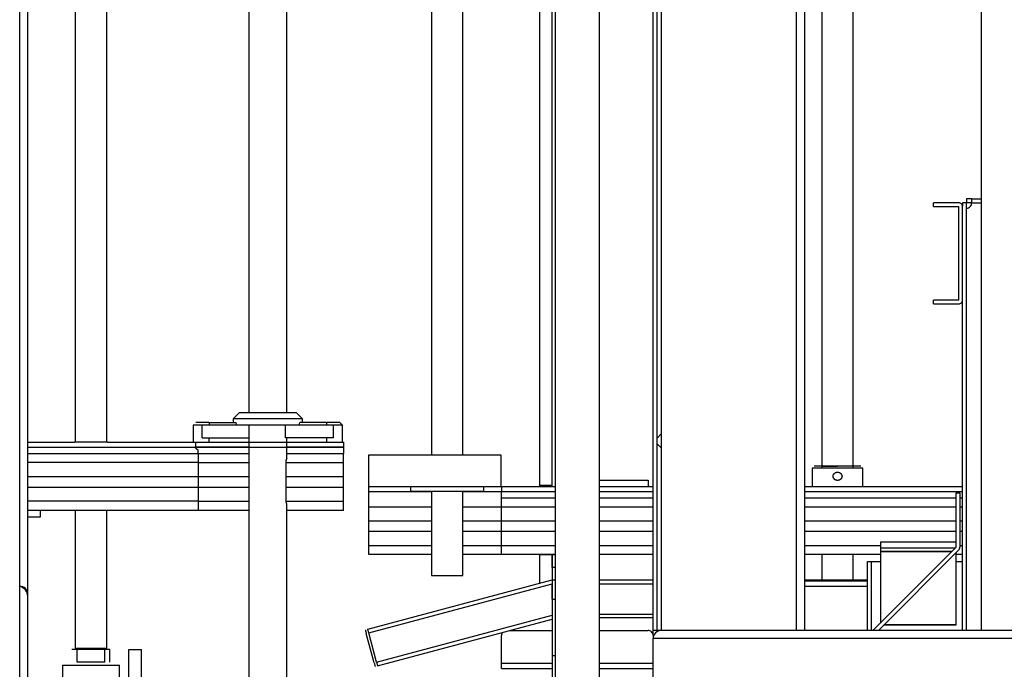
# Model space of a CAD drawing. Extents: x 34560 to 100229, y -303284 to -152113.
# Tile 5 of 74: x 86294 to 87073, y -299952 to -299437. Entities that reach past the tile are written whole.
import ezdxf

# ---------------------------------------------------------------- set-up
doc = ezdxf.new("R2010")
doc.units = 0
doc.header["$LTSCALE"] = 100
doc.linetypes.add('ATPI1189A__GEG-_-FOE_-A-$0$SLD_SOLID', pattern=[0])
doc.layers.add('ATPI1189A__GEG-_-FOE_-A-$0$71', color=7, linetype='CONTINUOUS')
doc.layers.add('BITO_BUILDING', color=8, linetype='CONTINUOUS')

# ---------------------------------------------------------------- blocks, each defined once
blk = doc.blocks.new('EG-A-008 GR')
at = {"layer": 'ATPI1189A__GEG-_-FOE_-A-$0$71', "color": 56, "linetype": 'ATPI1189A__GEG-_-FOE_-A-$0$SLD_SOLID'}
for p, q in [((732.431212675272, 232.6935551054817), (732.431212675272, 339.6935245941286)), ((733.0713188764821, 233.3336613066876), (733.0713188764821, 339.0534183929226)), ((774.8208916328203, 335.4435703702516), (774.8208916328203, 236.9435093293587)), ((778.3212578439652, 237.1937534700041), (778.3212578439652, 335.1937076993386)), ((782.5708305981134, 241.1934635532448), (782.5708305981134, 331.1936161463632)), ((782.8912651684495, 241.1934635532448), (782.8912651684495, 331.1936161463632)), ((783.2109367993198, 331.1936161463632), (783.2109367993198, 241.1934635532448)), ((793.930999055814, 241.1934635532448), (793.930999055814, 331.1936161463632)), ((794.5711052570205, 241.1934635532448), (794.5711052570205, 331.1936161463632)), ((808.5725701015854, 241.1934635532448), (808.5725701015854, 331.1936161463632)), ((773.571196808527, 319.6934482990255), (773.571196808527, 252.6936314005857)), ((795.9207451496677, 318.3537266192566), (795.9207451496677, 254.0337345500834)), ((798.4208977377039, 254.0337345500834), (798.4208977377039, 318.3537266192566)), ((765.0209343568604, 317.294003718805), (765.0209343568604, 255.093075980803)), ((767.5210869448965, 255.093075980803), (767.5210869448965, 317.294003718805)), ((736.8211662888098, 316.2934086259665), (736.8211662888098, 256.0936710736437)), ((739.3213188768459, 256.0936710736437), (739.3213188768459, 316.2934086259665)), ((774.5706474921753, 252.6936314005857), (774.5706474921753, 315.3935215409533)), ((750.5708611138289, 313.943555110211), (750.5708611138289, 258.4435245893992)), ((753.5707390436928, 258.4435245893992), (753.5707390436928, 313.943555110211)), ((807.7951347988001, 275.3456852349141), (807.370177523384, 275.3456852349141)), ((807.370177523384, 275.3456852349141), (807.370177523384, 275.0458500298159)), ((807.7951347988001, 275.3456852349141), (808.5725701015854, 275.3456852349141)), ((807.7951347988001, 275.0447056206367), (807.7951347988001, 275.3456852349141)), ((806.7682182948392, 275.0458500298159), (804.7693169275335, 275.0458500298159)), ((804.7693169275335, 274.7456333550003), (804.7693169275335, 275.0458500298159)), ((804.7693169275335, 274.7456333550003), (806.7682182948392, 274.7456333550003)), ((806.7689812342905, 267.3447391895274), (806.7689812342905, 274.7444889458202)), ((807.0688164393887, 275.0447056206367), (807.0688164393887, 274.7620365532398)), ((807.3686516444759, 275.0447056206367), (807.0688164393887, 275.0447056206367)), ((807.0688164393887, 267.3447391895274), (807.0688164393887, 274.7444889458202)), ((807.3686516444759, 274.6197483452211), (807.3686516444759, 275.0447056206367)), ((807.3686516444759, 241.1934635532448), (807.3686516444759, 274.6197483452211)), ((807.7951347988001, 275.0458500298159), (807.370177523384, 275.0458500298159)), ((807.370177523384, 241.1934635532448), (807.370177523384, 274.6197483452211)), ((807.7951347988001, 275.0447056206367), (808.5725701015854, 275.0447056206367)), ((806.7682182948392, 267.3435947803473), (804.7693169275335, 267.3435947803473)), ((804.7693169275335, 267.0437595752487), (804.7693169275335, 267.3435947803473)), ((807.0688164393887, 241.1934635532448), (807.0688164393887, 267.3447391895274)), ((804.7693169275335, 267.0437595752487), (806.7682182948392, 267.0437595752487)), ((749.8208916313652, 258.4435245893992), (749.3211662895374, 257.9434177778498)), ((749.8208916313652, 258.4435245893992), (754.3207085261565, 258.4435245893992)), ((754.8211968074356, 257.9434177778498), (754.3207085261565, 258.4435245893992)), ((746.1709892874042, 257.4436924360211), (746.1709892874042, 256.0936710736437)), ((746.8835747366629, 257.4436924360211), (746.1709892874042, 257.4436924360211)), ((747.4206841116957, 257.6435825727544), (746.3708794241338, 257.6435825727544)), ((750.6730950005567, 257.4436924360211), (746.8835747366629, 257.4436924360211)), ((746.8835747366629, 256.4434788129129), (746.8835747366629, 257.4436924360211)), ((747.4206841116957, 257.6435825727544), (749.5294487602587, 257.6435825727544)), ((747.4206841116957, 257.6435825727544), (747.4206841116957, 257.4436924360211)), ((749.3211662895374, 257.9434177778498), (749.3211662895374, 257.6435825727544)), ((754.8211968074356, 257.9434177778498), (749.3211662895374, 257.9434177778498)), ((750.5708611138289, 257.4436924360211), (750.5708611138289, 235.1433536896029)), ((753.4685051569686, 257.4436924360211), (750.6730950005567, 257.4436924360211)), ((757.2587883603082, 257.4436924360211), (753.4685051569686, 257.4436924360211)), ((753.4685051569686, 256.4434788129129), (753.4685051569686, 257.4436924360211)), ((756.7209160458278, 257.6435825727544), (754.6129143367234, 257.6435825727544)), ((754.8211968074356, 257.6435825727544), (754.8211968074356, 257.9434177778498)), ((757.7707207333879, 257.6435825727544), (756.7209160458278, 257.6435825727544)), ((756.7209160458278, 257.6435825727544), (756.7209160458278, 257.4436924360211)), ((757.9713738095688, 257.4436924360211), (757.2587883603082, 257.4436924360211)), ((757.2587883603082, 256.4434788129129), (757.2587883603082, 257.4436924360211)), ((757.9713738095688, 257.4436924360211), (757.7707207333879, 257.6435825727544)), ((757.9713738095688, 256.0936710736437), (757.9713738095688, 257.4436924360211)), ((746.8835747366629, 256.4434788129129), (747.4206841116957, 256.4434788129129)), ((747.4206841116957, 256.0936710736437), (747.4206841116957, 256.4434788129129)), ((747.4206841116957, 256.4434788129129), (750.5708611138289, 256.4434788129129)), ((757.2587883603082, 256.4434788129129), (753.4685051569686, 256.4434788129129)), ((753.5707390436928, 254.7936222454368), (753.5707390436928, 256.4434788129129)), ((756.7209160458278, 256.4434788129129), (756.7209160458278, 256.0936710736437)), ((783.2109367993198, 256.7478916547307), (782.8828728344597, 256.4198276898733)), ((733.0713188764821, 256.0936710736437), (736.7708122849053, 256.0936710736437)), ((733.0713188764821, 255.6927463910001), (746.3708794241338, 255.6927463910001)), ((739.3709099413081, 256.0936710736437), (736.7708122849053, 256.0936710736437)), ((739.3709099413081, 256.0936710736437), (746.3708794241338, 256.0936710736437)), ((746.3708794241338, 256.0936710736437), (746.7554009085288, 256.0936710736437)), ((746.3708794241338, 255.6927463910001), (746.3708794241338, 256.0936710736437)), ((750.5708611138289, 255.6927463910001), (746.3708794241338, 255.6927463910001)), ((746.3754570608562, 255.6935093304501), (746.7554009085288, 255.6935093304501)), ((746.7554009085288, 256.0936710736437), (751.5710747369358, 256.0936710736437)), ((746.7554009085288, 255.6935093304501), (751.5710747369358, 255.6935093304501)), ((751.5710747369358, 256.0936710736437), (752.5712883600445, 256.0936710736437)), ((751.5710747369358, 255.6935093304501), (752.5712883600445, 255.6935093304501)), ((752.5712883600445, 256.0936710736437), (758.0713188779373, 256.0936710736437)), ((752.5712883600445, 255.6935093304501), (758.0713188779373, 255.6935093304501)), ((758.0713188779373, 255.6927463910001), (753.5707390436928, 255.6927463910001)), ((758.0713188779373, 256.0936710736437), (758.0713188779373, 255.6935093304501)), ((758.0713188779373, 255.6927463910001), (758.0713188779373, 255.1941654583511)), ((782.8828728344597, 255.9674045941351), (783.2109367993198, 255.6393406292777)), ((733.0713188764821, 255.1941654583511), (746.5707695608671, 255.1941654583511)), ((746.5707695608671, 255.1941654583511), (746.5707695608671, 255.4940006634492)), ((746.5707695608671, 255.1941654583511), (750.5708611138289, 255.1941654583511)), ((746.5707695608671, 255.1941654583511), (746.5707695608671, 254.4743320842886)), ((753.5707390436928, 255.1941654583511), (758.0713188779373, 255.1941654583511)), ((758.0713188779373, 254.4743320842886), (758.0713188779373, 255.1941654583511)), ((760.0709831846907, 252.594449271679), (760.0709831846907, 255.093075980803)), ((760.0709831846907, 255.093075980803), (770.5209648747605, 255.093075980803)), ((770.5209648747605, 255.093075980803), (770.5209648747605, 252.594449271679)), ((746.5707695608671, 254.4743320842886), (733.0713188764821, 254.4743320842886)), ((746.5707695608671, 254.4743320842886), (750.5708611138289, 254.4743320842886)), ((746.5707695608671, 254.4743320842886), (746.5707695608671, 253.344037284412)), ((753.5165703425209, 251.5934727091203), (753.5165703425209, 254.3934605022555)), ((753.5203850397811, 254.4743320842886), (758.0713188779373, 254.4743320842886)), ((758.0713188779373, 253.344037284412), (758.0713188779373, 254.4743320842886)), ((799.0106499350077, 254.1935703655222), (795.3309929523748, 254.1935703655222)), ((795.9207451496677, 254.1935703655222), (797.1712029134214, 254.1935703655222)), ((746.5707695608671, 253.344037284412), (733.0713188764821, 253.344037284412)), ((750.5708611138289, 253.344037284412), (746.5707695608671, 253.344037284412)), ((746.5707695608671, 253.344037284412), (746.5707695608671, 252.5440952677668)), ((758.0713188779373, 253.344037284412), (753.5165703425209, 253.344037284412)), ((758.0713188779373, 252.5440952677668), (758.0713188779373, 253.344037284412)), ((795.1707756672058, 254.0337345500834), (795.1707756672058, 252.593686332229)), ((799.1708672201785, 254.0337345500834), (795.1707756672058, 254.0337345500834)), ((799.1708672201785, 252.593686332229), (799.1708672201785, 254.0337345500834)), ((733.0713188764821, 252.5440952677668), (746.5707695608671, 252.5440952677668)), ((746.5707695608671, 252.5440952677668), (750.5708611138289, 252.5440952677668)), ((746.5707695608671, 252.5440952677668), (746.5707695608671, 251.4141819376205)), ((753.5165703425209, 252.5440952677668), (758.0713188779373, 252.5440952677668)), ((758.0713188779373, 251.4141819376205), (758.0713188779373, 252.5440952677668)), ((760.0709831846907, 252.594449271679), (770.5209648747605, 252.594449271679)), ((760.0709831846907, 252.1935245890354), (760.0709831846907, 252.594449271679)), ((760.0709831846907, 252.593686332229), (763.3706963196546, 252.593686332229)), ((763.3706963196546, 252.593686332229), (763.3706963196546, 252.1935245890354)), ((763.3706963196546, 252.593686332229), (769.1713249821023, 252.593686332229)), ((765.0209343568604, 252.594449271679), (765.0209343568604, 252.593686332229)), ((767.5210869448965, 252.593686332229), (767.5210869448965, 252.594449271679)), ((769.1713249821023, 252.1935245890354), (769.1713249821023, 252.593686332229)), ((769.1713249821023, 252.593686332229), (770.5209648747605, 252.593686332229)), ((770.5713188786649, 252.593686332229), (770.5209648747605, 252.593686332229)), ((770.5713188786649, 252.593686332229), (774.8208916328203, 252.593686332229)), ((770.5713188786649, 252.593686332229), (770.5713188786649, 252.1927616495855)), ((773.571196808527, 252.6936314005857), (773.571196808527, 252.593686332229)), ((773.571196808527, 252.6936314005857), (774.5706474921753, 252.6936314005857)), ((774.5706474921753, 252.593686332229), (774.5706474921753, 252.6936314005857)), ((778.3212578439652, 253.0941746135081), (782.171813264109, 253.0941746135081)), ((778.3212578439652, 252.593686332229), (782.5708305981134, 252.593686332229)), ((782.171813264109, 253.0941746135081), (782.171813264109, 252.5940678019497)), ((794.5711052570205, 252.593686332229), (795.8711540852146, 252.593686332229)), ((795.6514275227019, 252.593686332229), (798.6909783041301, 252.593686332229)), ((798.4712517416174, 252.593686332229), (807.0688164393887, 252.593686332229)), ((807.3686516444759, 252.593686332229), (807.370177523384, 252.593686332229)), ((760.0709831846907, 252.1935245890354), (763.3706963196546, 252.1935245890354)), ((760.0709831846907, 251.6941807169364), (760.0709831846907, 252.1927616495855)), ((760.0709831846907, 252.1927616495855), (765.0209343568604, 252.1927616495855)), ((769.1713249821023, 252.1935245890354), (763.3706963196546, 252.1935245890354)), ((765.0209343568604, 252.1935245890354), (765.0209343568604, 245.5437443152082)), ((767.5210869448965, 245.5437443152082), (767.5210869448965, 252.1935245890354)), ((767.5210869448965, 252.1927616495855), (770.5713188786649, 252.1927616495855)), ((769.1713249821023, 252.1935245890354), (770.5209648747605, 252.1935245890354)), ((770.5209648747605, 252.1935245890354), (770.5713188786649, 252.1935245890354)), ((770.5713188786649, 251.6941807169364), (770.5713188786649, 252.1927616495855)), ((770.5713188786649, 252.1927616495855), (774.8208916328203, 252.1927616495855)), ((778.3212578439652, 252.1927616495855), (782.5708305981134, 252.1927616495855)), ((794.5711052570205, 252.1927616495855), (807.0688164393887, 252.1927616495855)), ((806.5599358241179, 247.7806827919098), (806.5599358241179, 252.0725986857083)), ((806.5599358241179, 252.0725986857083), (806.8605339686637, 252.0725986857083)), ((806.8605339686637, 252.0725986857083), (806.8605339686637, 247.7806827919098)), ((807.3686516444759, 252.1927616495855), (807.370177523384, 252.1927616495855)), ((746.5707695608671, 251.4141819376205), (733.0713188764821, 251.4141819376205)), ((746.5707695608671, 251.4141819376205), (750.5708611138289, 251.4141819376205)), ((746.5707695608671, 251.4141819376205), (746.5707695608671, 250.6939670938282)), ((753.5287773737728, 251.4141819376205), (758.0713188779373, 251.4141819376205)), ((753.5707390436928, 234.5162174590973), (753.5707390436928, 251.1936924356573)), ((758.0713188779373, 250.6939670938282), (758.0713188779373, 251.4141819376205)), ((760.0709831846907, 250.9743473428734), (760.0709831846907, 251.6941807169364)), ((760.0709831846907, 249.8440525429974), (760.0709831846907, 250.9743473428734)), ((760.0709831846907, 250.9743473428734), (765.0209343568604, 250.9743473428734)), ((767.5210869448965, 250.9743473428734), (770.5713188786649, 250.9743473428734)), ((770.5713188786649, 251.6941807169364), (774.8208916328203, 251.6941807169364)), ((770.5713188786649, 250.9743473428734), (770.5713188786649, 251.6941807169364)), ((770.5713188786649, 249.8440525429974), (770.5713188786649, 250.9743473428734)), ((770.5713188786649, 250.9743473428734), (774.8208916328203, 250.9743473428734)), ((778.3212578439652, 251.6941807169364), (782.5708305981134, 251.6941807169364)), ((778.3212578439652, 250.9743473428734), (782.5708305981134, 250.9743473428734)), ((794.5711052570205, 251.6941807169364), (806.5599358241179, 251.6941807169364)), ((794.5711052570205, 250.9743473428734), (806.5599358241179, 250.9743473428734)), ((806.8605339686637, 251.6941807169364), (807.0688164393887, 251.6941807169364)), ((806.8605339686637, 250.9743473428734), (807.0688164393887, 250.9743473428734)), ((807.3686516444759, 251.6941807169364), (807.370177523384, 251.6941807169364)), ((807.3686516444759, 250.9743473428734), (807.370177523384, 250.9743473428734)), ((746.5707695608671, 250.6939670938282), (733.0713188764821, 250.6939670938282)), ((733.0713188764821, 250.1942417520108), (734.0707695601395, 250.1942417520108)), ((734.0707695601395, 250.1942417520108), (734.0707695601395, 250.6939670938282)), ((736.8211662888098, 250.6939670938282), (736.8211662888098, 239.793469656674)), ((739.3213188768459, 239.793469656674), (739.3213188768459, 250.6939670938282)), ((750.5708611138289, 250.6939670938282), (746.5707695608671, 250.6939670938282)), ((758.0713188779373, 250.6939670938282), (753.5707390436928, 250.6939670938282)), ((765.0209343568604, 249.8440525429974), (760.0709831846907, 249.8440525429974)), ((760.0709831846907, 249.0441105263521), (760.0709831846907, 249.8440525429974)), ((770.5713188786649, 249.8440525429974), (767.5210869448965, 249.8440525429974)), ((770.5713188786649, 249.0441105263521), (770.5713188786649, 249.8440525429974)), ((774.8208916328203, 249.8440525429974), (770.5713188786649, 249.8440525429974)), ((782.5708305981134, 249.8440525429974), (778.3212578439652, 249.8440525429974)), ((806.5599358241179, 249.8440525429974), (794.5711052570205, 249.8440525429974)), ((807.0688164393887, 249.8440525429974), (806.8605339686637, 249.8440525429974)), ((807.370177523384, 249.8440525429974), (807.3686516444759, 249.8440525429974)), ((760.0709831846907, 247.9141971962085), (760.0709831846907, 249.0441105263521)), ((760.0709831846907, 249.0441105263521), (765.0209343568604, 249.0441105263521)), ((767.5210869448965, 249.0441105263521), (770.5713188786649, 249.0441105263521)), ((770.5713188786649, 249.0441105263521), (774.8208916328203, 249.0441105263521)), ((770.5713188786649, 247.9141971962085), (770.5713188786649, 249.0441105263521)), ((778.3212578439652, 249.0441105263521), (782.5708305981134, 249.0441105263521)), ((794.5711052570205, 249.0441105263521), (806.5599358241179, 249.0441105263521)), ((806.8605339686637, 249.0441105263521), (807.0688164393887, 249.0441105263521)), ((807.3686516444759, 249.0441105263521), (807.370177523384, 249.0441105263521)), ((760.0709831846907, 247.9141971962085), (765.0209343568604, 247.9141971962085)), ((760.0709831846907, 247.1939823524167), (760.0709831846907, 247.9141971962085)), ((767.5210869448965, 247.9141971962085), (770.5713188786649, 247.9141971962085)), ((770.5713188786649, 247.9141971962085), (774.8208916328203, 247.9141971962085)), ((770.5713188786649, 247.1939823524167), (770.5713188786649, 247.9141971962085)), ((778.3212578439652, 247.9141971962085), (782.5708305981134, 247.9141971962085)), ((794.5711052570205, 247.9141971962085), (800.5586540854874, 247.9141971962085)), ((800.5586540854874, 248.1934330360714), (800.5586540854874, 247.7013370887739)), ((806.5591728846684, 248.1934330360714), (800.5586540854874, 248.1934330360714)), ((806.5591728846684, 247.7757236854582), (806.5591728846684, 248.1934330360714)), ((806.5591728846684, 247.9141971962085), (806.5599358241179, 247.9141971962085)), ((806.8605339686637, 247.9141971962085), (807.0688164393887, 247.9141971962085)), ((807.3686516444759, 247.9141971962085), (807.370177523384, 247.9141971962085)), ((765.0209343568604, 247.1939823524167), (760.0709831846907, 247.1939823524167)), ((770.5713188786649, 247.1939823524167), (767.5210869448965, 247.1939823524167)), ((774.8208916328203, 247.1939823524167), (770.5713188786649, 247.1939823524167)), ((773.571196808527, 247.1939823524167), (773.571196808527, 247.1936008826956)), ((773.571196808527, 247.1936008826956), (773.571196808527, 244.9257633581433)), ((773.571196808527, 247.1936008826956), (774.5706474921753, 247.1936008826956)), ((774.5706474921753, 247.1936008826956), (774.5706474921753, 247.1939823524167)), ((774.5706474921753, 246.1815616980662), (774.5706474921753, 247.1936008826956)), ((774.5706474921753, 247.1813938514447), (774.5706474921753, 246.1815616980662)), ((774.8208916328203, 247.1813938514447), (774.5706474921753, 247.1813938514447)), ((782.5708305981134, 247.1939823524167), (778.3212578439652, 247.1939823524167)), ((800.5586540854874, 247.1939823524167), (794.5711052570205, 247.1939823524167)), ((795.9207451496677, 247.1939823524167), (795.9207451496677, 245.1935551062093)), ((798.4208977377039, 245.1935551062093), (798.4208977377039, 247.1939823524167)), ((806.5576470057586, 247.7734348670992), (799.9772942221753, 241.1934635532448)), ((806.76974417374, 247.5613376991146), (800.4014885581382, 241.1934635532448)), ((806.4851677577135, 247.7013370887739), (800.5586540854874, 247.7013370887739)), ((800.5586540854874, 247.7013370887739), (800.5586540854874, 247.4407932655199)), ((800.5586540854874, 247.4407932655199), (806.2250054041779, 247.4407932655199)), ((800.5586540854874, 247.4400303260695), (800.5586540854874, 241.7752048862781)), ((806.223479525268, 247.4400303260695), (800.5586540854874, 247.4400303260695)), ((806.5591728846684, 241.6397831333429), (806.5591728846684, 247.3511478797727)), ((807.0688164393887, 247.1939823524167), (806.5591728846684, 247.1939823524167)), ((807.370177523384, 247.1939823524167), (807.3686516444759, 247.1939823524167)), ((799.5492851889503, 241.1934635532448), (799.5492851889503, 246.6389439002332)), ((799.5492851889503, 246.6389439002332), (799.8590386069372, 246.6389439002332)), ((799.8590386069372, 241.1934635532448), (799.8590386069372, 246.6389439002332)), ((799.8590386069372, 246.6389439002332), (800.5586540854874, 246.6389439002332)), ((806.5591728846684, 246.6389439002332), (807.0688164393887, 246.6389439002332)), ((765.0209343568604, 245.5437443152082), (767.5210869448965, 245.5437443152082)), ((774.5706474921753, 246.1815616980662), (774.5706474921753, 245.1935551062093)), ((774.8208916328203, 246.1815616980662), (774.5706474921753, 246.1815616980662)), ((759.9855339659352, 241.2853977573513), (774.5706474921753, 245.1935551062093)), ((760.0633537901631, 240.9954807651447), (774.5706474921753, 244.8830387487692)), ((774.5706474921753, 245.1813480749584), (774.5706474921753, 245.1935551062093)), ((774.5706474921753, 245.1813480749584), (774.5706474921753, 243.68140911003)), ((774.8208916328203, 245.1813480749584), (774.5706474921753, 245.1813480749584)), ((774.5706474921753, 243.68140911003), (774.5706474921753, 244.8830387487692)), ((778.3212578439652, 245.1935551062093), (782.5708305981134, 245.1935551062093)), ((778.3212578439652, 244.8937199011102), (782.5708305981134, 244.8937199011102)), ((794.5711052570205, 245.1935551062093), (799.5492851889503, 245.1935551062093)), ((799.5492851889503, 245.1050541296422), (794.5711052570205, 245.1050541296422)), ((807.3686516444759, 245.1935551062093), (807.370177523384, 245.1935551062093)), ((807.370177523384, 245.1050541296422), (807.3686516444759, 245.1050541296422)), ((732.431212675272, 244.6923038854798), (732.4739372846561, 244.6923038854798)), ((794.5711052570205, 244.7052738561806), (799.5492851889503, 244.7052738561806)), ((807.3686516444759, 244.7052738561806), (807.370177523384, 244.7052738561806)), ((774.5706474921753, 243.68140911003), (774.8208916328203, 243.68140911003)), ((774.5706474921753, 243.68140911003), (774.5706474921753, 239.181210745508)), ((760.6843865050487, 238.6772892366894), (774.5706474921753, 242.3985264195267)), ((778.3212578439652, 242.4935123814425), (782.5708305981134, 242.4935123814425)), ((760.7622063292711, 238.3877537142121), (774.5706474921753, 242.0876285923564)), ((782.5708305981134, 242.1936771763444), (778.3212578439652, 242.1936771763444)), ((806.5591728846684, 241.6390201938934), (800.8470451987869, 241.6390201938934)), ((800.8478081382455, 241.6397831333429), (806.5591728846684, 241.6397831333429)), ((760.4913628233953, 238.6257908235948), (759.8703301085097, 240.9439823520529)), ((760.6843865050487, 238.6772892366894), (760.0633537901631, 240.9954807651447)), ((771.233550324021, 241.1934635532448), (774.5706474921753, 241.1934635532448)), ((778.3212578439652, 241.1934635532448), (782.1710503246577, 241.1934635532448)), ((783.2109367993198, 241.1934635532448), (782.5708305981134, 241.1934635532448)), ((782.5708305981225, 240.7936832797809), (782.5708305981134, 241.1934635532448)), ((793.930999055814, 241.1934635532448), (783.2109367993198, 241.1934635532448)), ((794.5711052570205, 241.1934635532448), (793.930999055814, 241.1934635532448)), ((816.5712273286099, 241.1934635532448), (794.5711052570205, 241.1934635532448)), ((770.5713188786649, 238.5952732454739), (770.5713188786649, 240.7936832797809)), ((782.5708305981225, 240.7936832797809), (782.5708305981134, 240.5537388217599)), ((782.5708305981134, 229.8336765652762), (782.5708305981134, 240.5537388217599)), ((816.5712273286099, 240.5537388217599), (782.5708305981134, 240.5537388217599)), ((736.9707024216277, 239.6935245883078), (736.570922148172, 239.6935245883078)), ((736.8211662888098, 239.793469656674), (738.0708611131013, 239.793469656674)), ((739.1710198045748, 239.6935245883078), (736.9707024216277, 239.6935245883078)), ((736.9707024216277, 238.6936924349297), (736.9707024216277, 239.6935245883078)), ((738.0708611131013, 239.793469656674), (739.3213188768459, 239.793469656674)), ((739.5708000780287, 239.6935245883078), (739.1710198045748, 239.6935245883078)), ((739.1710198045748, 238.6936924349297), (739.1710198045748, 239.6935245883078)), ((739.5708000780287, 238.6936924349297), (739.5708000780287, 239.6935245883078)), ((741.0707390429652, 232.8934452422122), (741.0707390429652, 239.6935245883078)), ((741.0707390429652, 239.6935245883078), (742.0709526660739, 239.6935245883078)), ((742.0709526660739, 232.8934452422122), (742.0709526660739, 239.6935245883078)), ((739.1710198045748, 238.6936924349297), (736.9707024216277, 238.6936924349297)), ((770.5713188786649, 238.5952732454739), (774.5706474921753, 238.5952732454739)), ((770.5713188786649, 238.1939670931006), (770.5713188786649, 238.5952732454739)), ((770.5713188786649, 238.5941288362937), (774.5706474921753, 238.5941288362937)), ((774.8208916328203, 239.181210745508), (774.5706474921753, 239.181210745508)), ((774.5706474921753, 239.181210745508), (774.5706474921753, 236.9435093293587)), ((778.3212578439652, 238.5952732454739), (782.5708305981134, 238.5952732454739)), ((778.3212578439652, 238.5941288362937), (782.5708305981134, 238.5941288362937)), ((735.8209526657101, 238.4434482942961), (735.8209526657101, 235.343625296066)), ((735.8209526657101, 238.4434482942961), (738.0708611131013, 238.4434482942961)), ((738.0708611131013, 238.4434482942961), (740.3207695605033, 238.4434482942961)), ((740.3207695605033, 235.9436771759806), (740.3207695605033, 238.4434482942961)), ((770.5713188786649, 238.1939670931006), (774.5706474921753, 238.1939670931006)), ((778.3212578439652, 238.1939670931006), (782.5708305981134, 238.1939670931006))]:
    blk.add_line(p, q, dxfattribs=at)
for points in [[(806.7682182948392, 274.7456333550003), (806.7689812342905, 274.7452518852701), (806.7689812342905, 274.7452518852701), (806.7689812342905, 274.744870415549), (806.7689812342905, 274.744870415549), (806.7689812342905, 274.7444889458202)], [(806.7689812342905, 267.3447391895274), (806.7689812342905, 267.3443577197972), (806.7689812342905, 267.3443577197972), (806.7689812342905, 267.3439762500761), (806.7689812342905, 267.3439762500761), (806.7682182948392, 267.3439762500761), (806.7682182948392, 267.3439762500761), (806.7682182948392, 267.3435947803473)], [(806.5599358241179, 247.7806827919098), (806.5599358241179, 247.7795383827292), (806.5599358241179, 247.7795383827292), (806.5599358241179, 247.7787754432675), (806.5599358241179, 247.7787754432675), (806.5599358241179, 247.7776310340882), (806.5599358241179, 247.7776310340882), (806.5591728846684, 247.7768680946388), (806.5591728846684, 247.7768680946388), (806.5591728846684, 247.7757236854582), (806.5591728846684, 247.7757236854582), (806.558409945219, 247.7749607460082), (806.558409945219, 247.7749607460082), (806.5576470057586, 247.7741978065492), (806.5576470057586, 247.7741978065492), (806.5576470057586, 247.7734348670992)], [(759.7925102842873, 241.2335178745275), (759.7940361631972, 241.2281772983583), (759.7940361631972, 241.2281772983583), (759.798613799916, 241.211774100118), (759.798613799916, 241.211774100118), (759.8054802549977, 241.1846897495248), (759.8054802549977, 241.1846897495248), (759.8153984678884, 241.1488315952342), (759.8153984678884, 241.1488315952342), (759.8268425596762, 241.1049625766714), (759.8268425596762, 241.1049625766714), (759.8405754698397, 241.0546085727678), (759.8405754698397, 241.0546085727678), (759.8550713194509, 241.0004398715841), (759.8550713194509, 241.0004398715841), (759.8703301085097, 240.9439823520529)], [(760.0633537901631, 240.9954807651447), (760.0480950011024, 241.0523197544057), (760.0480950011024, 241.0523197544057), (760.0335991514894, 241.1064884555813), (760.0335991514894, 241.1064884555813), (760.0198662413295, 241.1564609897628), (760.0198662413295, 241.1564609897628), (760.0084221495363, 241.2007114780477), (760.0084221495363, 241.2007114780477), (759.9985039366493, 241.2365696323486), (759.9985039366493, 241.2365696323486), (759.9916374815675, 241.2632725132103), (759.9916374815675, 241.2632725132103), (759.9870598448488, 241.2796757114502), (759.9870598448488, 241.2796757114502), (759.9855339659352, 241.2853977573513)], [(760.4913628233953, 238.6257908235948), (760.506621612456, 238.568951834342), (760.506621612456, 238.568951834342), (760.5211174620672, 238.514783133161), (760.5211174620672, 238.514783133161), (760.5340874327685, 238.4648105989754), (760.5340874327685, 238.4648105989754), (760.5462944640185, 238.4209415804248), (760.5462944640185, 238.4209415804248), (760.5554497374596, 238.3847019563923), (760.5554497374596, 238.3847019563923), (760.5630791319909, 238.3579990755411), (760.5630791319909, 238.3579990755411), (760.5676567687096, 238.3415958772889), (760.5676567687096, 238.3415958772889), (760.5691826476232, 238.3358738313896)], [(760.6843865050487, 238.6772892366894), (760.6996452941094, 238.6208317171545), (760.6996452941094, 238.6208317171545), (760.7141411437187, 238.5666630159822), (760.7141411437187, 238.5666630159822), (760.72711111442, 238.5163090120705), (760.72711111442, 238.5163090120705), (760.73931814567, 238.472439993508), (760.73931814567, 238.472439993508), (760.7492363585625, 238.4365818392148), (760.7492363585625, 238.4365818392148), (760.7561028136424, 238.4098789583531), (760.7561028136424, 238.4098789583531), (760.760680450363, 238.3930942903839), (760.760680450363, 238.3930942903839), (760.7622063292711, 238.3877537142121)]]:
    blk.add_lwpolyline(points, dxfattribs=at)
for centre, radius, start, end in [((806.767958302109, 274.7449915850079), 0.3008585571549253, 359.9042768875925, 89.95048673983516), ((807.3705457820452, 275.0443373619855), 0.4245891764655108, 269.9503056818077, 0.04969431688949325), ((806.7686079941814, 267.3439687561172), 0.3002094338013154, 269.9256248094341, 0.1470394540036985), ((751.8791577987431, 258.6074913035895), 2.539734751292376, 202.3046508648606, 207.2733629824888), ((751.7954857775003, 258.8234991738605), 3.054522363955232, 333.1455327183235, 337.2764534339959), ((806.5492586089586, 247.7810616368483), 0.3112755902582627, 315.0991300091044, 359.9302668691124), ((732.4314913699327, 244.0536208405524), 0.6398275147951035, 0.009198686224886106, 90.02495677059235), ((732.4307226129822, 244.0528516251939), 0.6405968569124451, 0.07798724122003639, 89.95616821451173), ((732.2704819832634, 243.8928848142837), 0.8008371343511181, 0.04446253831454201, 78.42190823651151), ((770.9758457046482, 240.7925085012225), 0.4045285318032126, 142.6007101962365, 179.8336088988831), ((782.1716383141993, 240.7942712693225), 0.3991927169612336, 359.9156063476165, 90.08439365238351), ((783.2106581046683, 240.5536360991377), 0.6398275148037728, 89.97504323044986, 179.9908013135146), ((783.2111498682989, 240.5531440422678), 0.6403195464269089, 90.01906540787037, 179.9467791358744)]:
    blk.add_arc(centre, radius, start, end, dxfattribs=at)
for points in [[(746.5707695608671, 255.4940006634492), (746.5334580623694, 255.4988181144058), (746.4975273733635, 255.5081150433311), (746.4791064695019, 255.5164077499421), (746.4616692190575, 255.52680705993), (746.4453949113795, 255.5388448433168), (746.4303887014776, 255.5523655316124), (746.4166812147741, 255.5673642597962), (746.4044487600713, 255.5836460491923), (746.3938539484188, 255.6010731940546), (746.3853752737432, 255.6195042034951), (746.3758602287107, 255.6554083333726), (746.3708794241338, 255.6927463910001)], [(753.5165703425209, 254.3934605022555), (753.5187694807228, 254.4586482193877), (753.5226738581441, 254.5231602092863), (753.528739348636, 254.5801802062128), (753.537169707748, 254.6383640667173), (753.5453245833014, 254.6856042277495), (753.5547173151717, 254.7287723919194), (753.5610671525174, 254.7522195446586), (753.5684502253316, 254.7825596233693), (753.569988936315, 254.7898214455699), (753.5707390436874, 254.7936222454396), (753.569817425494, 254.7897566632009), (753.567687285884, 254.7802708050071)], [(797.1712029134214, 253.0701420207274), (797.1077622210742, 253.0773393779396), (797.0460808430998, 253.0911228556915), (796.9880862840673, 253.1164909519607), (796.9354546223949, 253.1525394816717), (796.8915389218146, 253.195397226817), (796.8561089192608, 253.2452366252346), (796.832410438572, 253.2966989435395), (796.8187248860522, 253.3516666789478), (796.8158142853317, 253.4023542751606), (796.8217766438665, 253.4527561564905), (796.8353856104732, 253.498933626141), (796.8561089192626, 253.5424015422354), (796.8847489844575, 253.5841388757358), (796.9194328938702, 253.6209843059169), (796.9632090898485, 253.654983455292), (797.0117485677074, 253.6820194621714), (797.0684878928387, 253.703155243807), (797.127715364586, 253.7144443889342), (797.1494317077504, 253.7159578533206), (797.1712029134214, 253.7167332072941)], [(797.1712029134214, 253.7167332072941), (797.2346497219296, 253.7097590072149), (797.2963249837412, 253.6961338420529), (797.3543225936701, 253.6708011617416), (797.4069512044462, 253.6347172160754), (797.4509481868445, 253.5916988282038), (797.4862969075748, 253.5416386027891), (797.5095591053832, 253.4903352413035), (797.5229180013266, 253.4355900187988), (797.5257723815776, 253.3849000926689), (797.5198662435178, 253.3345005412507), (797.5062901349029, 253.2881170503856), (797.4855339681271, 253.2444736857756), (797.4568812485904, 253.2027765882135), (797.4222099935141, 253.1658909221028), (797.3788073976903, 253.1318454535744), (797.3306572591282, 253.1048557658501), (797.2735599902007, 253.0839789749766), (797.2139275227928, 253.0728123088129), (797.1925845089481, 253.0711600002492), (797.1712029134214, 253.0701420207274)], [(753.5707390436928, 251.1936924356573), (753.5680606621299, 251.2043713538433), (753.5653984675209, 251.2150547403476), (753.5578945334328, 251.2460866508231), (753.5509026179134, 251.27723430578), (753.541379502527, 251.326108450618), (753.5333550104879, 251.3752720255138), (753.5251224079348, 251.4375123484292), (753.5196221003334, 251.5000126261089), (753.5175950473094, 251.5467142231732), (753.5165703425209, 251.5934727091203)]]:
    blk.add_spline(points, degree=3, dxfattribs=at)

msp = doc.modelspace()

# ---------------------------------------------------------------- block references
at = {"layer": 'BITO_BUILDING', "color": 6, "xscale": 10, "yscale": 10, "zscale": 10}
msp.add_blockref('EG-A-008 GR', (78969.31879721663, -302332.7662943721), dxfattribs=at)

doc.saveas('drawing.dxf')
